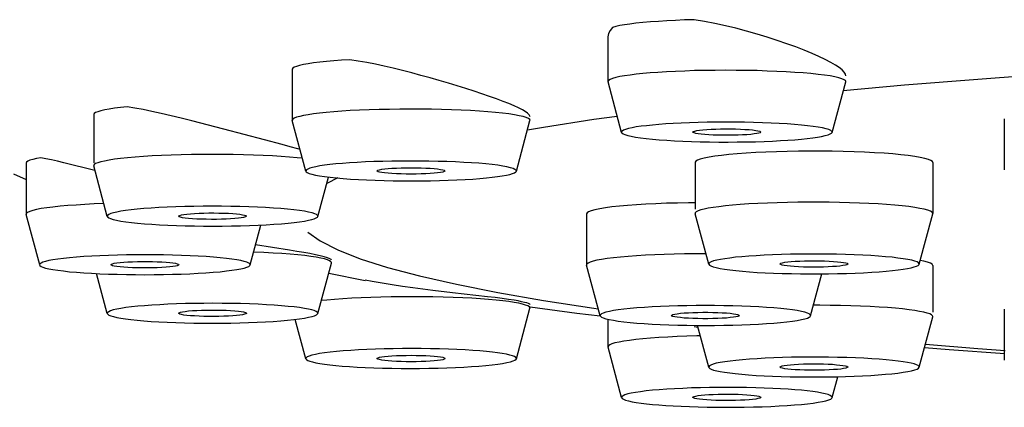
# Model space of a CAD drawing. Extents: x -559 to 8072, y -785 to 867.
# Tile 12 of 27: x 7650.76 to 7665.25, y -281.17 to -275.47. Entities that reach past the tile are written whole.
import ezdxf

# ---------------------------------------------------------------- set-up
doc = ezdxf.new("R2010")
doc.units = 0
doc.header["$LTSCALE"] = 2
doc.header["$MEASUREMENT"] = 0
doc.layers.add('02___PRT_ALL_AXES', color=7, linetype='CONTINUOUS')

msp = doc.modelspace()

# ---------------------------------------------------------------- linework, layer by layer
at = {"layer": '02___PRT_ALL_AXES', "color": 7, "linetype": 'Continuous'}
for p, q in [((7659.42, -275.728), (7659.42, -276.378)), ((7654.772, -276.196), (7654.772, -276.204)), ((7654.772, -276.205), (7654.772, -276.949)), ((7659.42, -276.378), (7659.421, -276.382)), ((7659.621, -277.125), (7659.421, -276.382)), ((7662.72, -277.125), (7662.92, -276.382)), ((7663.786, -276.433), (7662.884, -276.513)), ((7658.104, -276.763), (7658.038, -276.733)), ((7651.85, -276.864), (7651.85, -277.571)), ((7653.766, -277.076), (7653.292, -276.955)), ((7654.772, -276.949), (7654.772, -276.953)), ((7654.972, -277.696), (7654.772, -276.953)), ((7658.071, -277.696), (7658.271, -276.953)), ((7659.21, -276.938), (7658.47, -277.052)), ((7659.557, -276.89), (7659.21, -276.938)), ((7665.254, -276.924), (7665.254, -277.674)), ((7654.363, -277.234), (7653.766, -277.076)), ((7658.47, -277.052), (7658.234, -277.093)), ((7654.625, -277.305), (7654.363, -277.234)), ((7654.921, -277.506), (7654.845, -277.498)), ((7650.853, -277.577), (7650.853, -278.328)), ((7651.868, -277.684), (7651.411, -277.572)), ((7651.85, -277.613), (7651.85, -277.618)), ((7652.05, -278.361), (7651.85, -277.618)), ((7660.702, -277.566), (7660.702, -278.254)), ((7664.202, -277.566), (7664.202, -278.316)), ((7650.667, -277.733), (7650.853, -277.817)), ((7655.149, -278.361), (7655.304, -277.785)), ((7655.443, -277.795), (7655.279, -277.878)), ((7660.702, -278.16), (7660.604, -278.161)), ((7650.853, -278.328), (7650.854, -278.332)), ((7651.054, -279.074), (7650.854, -278.332)), ((7659.103, -278.324), (7659.103, -279.074)), ((7660.702, -278.316), (7660.702, -278.321)), ((7660.902, -279.063), (7660.702, -278.321)), ((7664.001, -279.063), (7664.201, -278.321)), ((7664.201, -278.321), (7664.202, -278.317)), ((7654.153, -279.074), (7654.311, -278.487)), ((7655.001, -278.59), (7655.185, -278.722)), ((7654.731, -278.856), (7654.232, -278.778)), ((7655.185, -278.722), (7655.443, -278.853)), ((7655.323, -278.982), (7655.29, -278.969)), ((7651.053, -279.071), (7651.053, -279.074)), ((7654.153, -279.074), (7654.153, -279.071)), ((7655.149, -279.788), (7655.349, -279.046)), ((7655.349, -279.046), (7655.35, -279.042)), ((7659.103, -279.074), (7659.104, -279.078)), ((7659.304, -279.821), (7659.104, -279.078)), ((7664.068, -279.018), (7664.016, -279.008)), ((7664.202, -279.082), (7664.202, -279.769)), ((7652.05, -279.788), (7651.892, -279.2)), ((7655.309, -279.194), (7655.847, -279.301)), ((7656.646, -279.236), (7657.188, -279.359)), ((7662.403, -279.821), (7662.568, -279.205)), ((7657.188, -279.359), (7657.796, -279.479)), ((7657.796, -279.479), (7658.47, -279.596)), ((7658.097, -279.604), (7658.037, -279.594)), ((7658.071, -280.453), (7658.271, -279.71)), ((7658.271, -279.71), (7658.272, -279.705)), ((7658.274, -279.69), (7658.959, -279.781)), ((7658.47, -279.596), (7659.21, -279.71)), ((7659.21, -279.71), (7659.276, -279.719)), ((7665.254, -279.724), (7665.254, -280.474)), ((7658.959, -279.781), (7659.303, -279.823)), ((7659.303, -279.817), (7659.303, -279.821)), ((7659.42, -279.873), (7659.42, -280.277)), ((7662.403, -279.821), (7662.403, -279.817)), ((7664.001, -280.579), (7664.201, -279.836)), ((7664.068, -279.769), (7664.007, -279.756)), ((7664.201, -279.835), (7664.202, -279.831)), ((7654.972, -280.453), (7654.817, -279.877)), ((7660.686, -279.981), (7660.743, -279.987)), ((7660.902, -280.579), (7660.736, -279.963)), ((7659.621, -281.024), (7659.421, -280.281)), ((7663.884, -280.519), (7663.83, -280.508)), ((7661.02, -280.631), (7661.073, -280.642)), ((7662.72, -281.024), (7662.802, -280.717))]:
    msp.add_line(p, q, dxfattribs=at)
for points in [[(7659.933, -275.511), (7659.831, -275.521), (7659.741, -275.533), (7659.661, -275.544), (7659.592, -275.556), (7659.535, -275.569), (7659.488, -275.582)], [(7660.689, -275.469), (7660.548, -275.473), (7660.413, -275.479), (7660.284, -275.485), (7660.161, -275.493), (7660.044, -275.501), (7659.933, -275.511)], [(7662.823, -276.172), (7662.767, -276.135), (7662.699, -276.096), (7662.619, -276.054), (7662.526, -276.01), (7662.423, -275.965), (7662.309, -275.918), (7662.185, -275.87), (7662.052, -275.822), (7661.912, -275.774), (7661.765, -275.726), (7661.614, -275.68), (7661.46, -275.637), (7661.304, -275.595), (7661.148, -275.558), (7660.993, -275.524), (7660.839, -275.495), (7660.689, -275.469)], [(7659.488, -275.582), (7659.452, -275.626), (7659.429, -275.672), (7659.42, -275.72), (7659.42, -275.728)], [(7655.622, -276.057), (7655.498, -276.065), (7655.382, -276.074), (7655.275, -276.083), (7655.177, -276.093), (7655.087, -276.104), (7655.006, -276.116)], [(7658.038, -276.733), (7657.962, -276.702), (7657.877, -276.669), (7657.781, -276.633), (7657.677, -276.596), (7657.565, -276.558), (7657.448, -276.52), (7657.327, -276.481), (7657.2, -276.442), (7657.07, -276.402), (7656.936, -276.363), (7656.801, -276.324), (7656.665, -276.287), (7656.53, -276.251), (7656.394, -276.216), (7656.26, -276.183), (7656.127, -276.152), (7655.996, -276.124), (7655.868, -276.099), (7655.743, -276.077), (7655.622, -276.057)], [(7655.006, -276.116), (7654.937, -276.129), (7654.88, -276.142), (7654.835, -276.155), (7654.802, -276.168), (7654.781, -276.182), (7654.772, -276.196)], [(7662.92, -276.378), (7662.915, -276.365), (7662.896, -276.351), (7662.864, -276.336), (7662.818, -276.322), (7662.759, -276.309), (7662.689, -276.296), (7662.606, -276.284), (7662.512, -276.272), (7662.408, -276.261), (7662.295, -276.251), (7662.172, -276.243), (7662.042, -276.235), (7661.905, -276.228), (7661.762, -276.223), (7661.614, -276.218), (7661.462, -276.215), (7661.308, -276.214), (7661.153, -276.213), (7660.998, -276.214), (7660.845, -276.215), (7660.695, -276.218), (7660.551, -276.223), (7660.412, -276.229), (7660.28, -276.236), (7660.156, -276.244), (7660.04, -276.252), (7659.933, -276.261)], [(7662.92, -276.296), (7662.915, -276.27), (7662.897, -276.24), (7662.866, -276.207), (7662.823, -276.172)], [(7659.933, -276.261), (7659.835, -276.271), (7659.745, -276.282), (7659.664, -276.293), (7659.594, -276.306), (7659.534, -276.319), (7659.486, -276.333), (7659.451, -276.347), (7659.429, -276.361), (7659.42, -276.376), (7659.42, -276.378)], [(7662.92, -276.382), (7662.92, -276.38), (7662.92, -276.378)], [(7665.573, -276.295), (7664.863, -276.346), (7663.786, -276.433)], [(7651.909, -276.821), (7651.877, -276.835), (7651.857, -276.849), (7651.85, -276.864)], [(7652.342, -276.749), (7652.243, -276.759), (7652.155, -276.771), (7652.078, -276.782), (7652.011, -276.795), (7651.955, -276.807), (7651.909, -276.821)], [(7653.292, -276.955), (7653.137, -276.917), (7652.988, -276.881), (7652.843, -276.847), (7652.706, -276.817), (7652.576, -276.791), (7652.454, -276.768), (7652.342, -276.749)], [(7658.272, -276.949), (7658.267, -276.937), (7658.249, -276.922), (7658.217, -276.908), (7658.172, -276.894), (7658.114, -276.88), (7658.043, -276.867), (7657.961, -276.855), (7657.867, -276.843), (7657.763, -276.833), (7657.65, -276.823), (7657.528, -276.814), (7657.398, -276.806), (7657.261, -276.799), (7657.118, -276.794), (7656.971, -276.789), (7656.82, -276.786), (7656.667, -276.784), (7656.512, -276.784), (7656.357, -276.785), (7656.204, -276.787), (7656.053, -276.79), (7655.905, -276.794), (7655.763, -276.8), (7655.627, -276.806), (7655.5, -276.815), (7655.382, -276.824), (7655.272, -276.834), (7655.173, -276.844), (7655.084, -276.855), (7655.006, -276.866)], [(7658.272, -276.898), (7658.27, -276.888), (7658.259, -276.866), (7658.237, -276.843), (7658.203, -276.818), (7658.159, -276.792), (7658.104, -276.763)], [(7655.006, -276.866), (7654.939, -276.878), (7654.882, -276.891), (7654.836, -276.904), (7654.802, -276.918), (7654.781, -276.932), (7654.772, -276.947), (7654.772, -276.949)], [(7658.271, -276.953), (7658.272, -276.951), (7658.272, -276.949)], [(7662.72, -277.125), (7662.72, -277.123), (7662.715, -277.11), (7662.699, -277.097), (7662.67, -277.084), (7662.63, -277.072), (7662.578, -277.06), (7662.515, -277.048), (7662.442, -277.038), (7662.359, -277.027), (7662.267, -277.018), (7662.166, -277.009), (7662.057, -277.001), (7661.941, -276.994), (7661.82, -276.988), (7661.693, -276.983), (7661.562, -276.98), (7661.428, -276.977), (7661.291, -276.975), (7661.154, -276.975), (7661.017, -276.976), (7660.88, -276.977), (7660.748, -276.98), (7660.621, -276.984), (7660.497, -276.989), (7660.381, -276.995), (7660.272, -277.002), (7660.17, -277.009), (7660.074, -277.018)], [(7660.074, -277.018), (7659.987, -277.027), (7659.908, -277.036), (7659.837, -277.046), (7659.775, -277.057), (7659.722, -277.069), (7659.679, -277.081), (7659.648, -277.094), (7659.628, -277.106), (7659.62, -277.119), (7659.621, -277.125)], [(7660.67, -277.121), (7660.671, -277.119), (7660.679, -277.112), (7660.698, -277.105), (7660.727, -277.099), (7660.767, -277.093), (7660.817, -277.088)], [(7661.524, -277.154), (7661.465, -277.159), (7661.402, -277.163), (7661.335, -277.165), (7661.264, -277.167), (7661.188, -277.168), (7661.114, -277.168), (7661.041, -277.166), (7660.97, -277.164), (7660.904, -277.161), (7660.845, -277.157), (7660.791, -277.152), (7660.747, -277.146), (7660.712, -277.14), (7660.687, -277.133), (7660.673, -277.126), (7660.67, -277.121)], [(7660.817, -277.088), (7660.876, -277.083), (7660.939, -277.079), (7661.005, -277.076), (7661.077, -277.075), (7661.152, -277.074), (7661.226, -277.074), (7661.299, -277.075), (7661.37, -277.078), (7661.436, -277.081), (7661.496, -277.085), (7661.549, -277.09), (7661.594, -277.096), (7661.628, -277.102), (7661.653, -277.109), (7661.667, -277.116), (7661.67, -277.121)], [(7661.67, -277.121), (7661.669, -277.123), (7661.661, -277.13), (7661.642, -277.137), (7661.613, -277.143), (7661.574, -277.149), (7661.524, -277.154)], [(7659.621, -277.125), (7659.625, -277.132), (7659.642, -277.145), (7659.67, -277.158), (7659.71, -277.17), (7659.763, -277.182), (7659.825, -277.194), (7659.898, -277.204), (7659.982, -277.215), (7660.074, -277.224), (7660.174, -277.233), (7660.284, -277.241), (7660.399, -277.248), (7660.52, -277.254), (7660.648, -277.259), (7660.778, -277.262), (7660.912, -277.265), (7661.05, -277.267), (7661.187, -277.267), (7661.323, -277.266), (7661.46, -277.264), (7661.592, -277.262), (7661.72, -277.258), (7661.843, -277.253), (7661.96, -277.247), (7662.069, -277.24), (7662.171, -277.233), (7662.266, -277.224)], [(7662.266, -277.224), (7662.354, -277.215), (7662.433, -277.206), (7662.503, -277.196), (7662.565, -277.185), (7662.619, -277.173), (7662.661, -277.161), (7662.692, -277.148), (7662.712, -277.136), (7662.72, -277.125)], [(7654.887, -277.379), (7654.853, -277.369), (7654.743, -277.338), (7654.625, -277.305)], [(7662.722, -277.403), (7662.555, -277.402), (7662.389, -277.402), (7662.224, -277.403), (7662.059, -277.406), (7661.899, -277.41), (7661.744, -277.416)], [(7664.201, -277.566), (7664.195, -277.553), (7664.174, -277.537), (7664.136, -277.522), (7664.083, -277.507), (7664.016, -277.493), (7663.935, -277.479), (7663.839, -277.466), (7663.732, -277.454), (7663.613, -277.443), (7663.483, -277.433), (7663.345, -277.425), (7663.198, -277.417), (7663.043, -277.411), (7662.884, -277.407), (7662.722, -277.403)], [(7651.073, -277.497), (7651.007, -277.51), (7650.952, -277.523), (7650.909, -277.536), (7650.879, -277.549), (7650.86, -277.563), (7650.853, -277.577)], [(7651.411, -277.572), (7651.315, -277.549), (7651.226, -277.529), (7651.145, -277.512), (7651.073, -277.497)], [(7654.61, -277.479), (7654.48, -277.471), (7654.343, -277.465), (7654.201, -277.459), (7654.054, -277.455), (7653.903, -277.451), (7653.75, -277.45), (7653.596, -277.449), (7653.441, -277.45), (7653.288, -277.452), (7653.137, -277.455), (7652.99, -277.459), (7652.847, -277.465), (7652.71, -277.472), (7652.58, -277.48), (7652.458, -277.488), (7652.346, -277.498), (7652.245, -277.509), (7652.155, -277.521), (7652.076, -277.533), (7652.008, -277.546), (7651.953, -277.559), (7651.909, -277.571)], [(7654.845, -277.498), (7654.732, -277.488), (7654.61, -277.479)], [(7658.071, -277.696), (7658.072, -277.694), (7658.067, -277.681), (7658.051, -277.669), (7658.024, -277.656), (7657.984, -277.644), (7657.932, -277.631), (7657.87, -277.62), (7657.797, -277.609), (7657.714, -277.599), (7657.622, -277.589), (7657.521, -277.58), (7657.412, -277.572), (7657.297, -277.566), (7657.176, -277.56), (7657.049, -277.555), (7656.919, -277.551), (7656.785, -277.548), (7656.649, -277.546), (7656.512, -277.546), (7656.375, -277.547), (7656.238, -277.548), (7656.105, -277.551), (7655.975, -277.555), (7655.848, -277.56), (7655.728, -277.567), (7655.616, -277.573), (7655.511, -277.581), (7655.414, -277.59), (7655.327, -277.599), (7655.249, -277.609), (7655.179, -277.619)], [(7660.835, -277.503), (7660.778, -277.518), (7660.737, -277.533), (7660.712, -277.549), (7660.702, -277.564), (7660.702, -277.566)], [(7661.744, -277.416), (7661.594, -277.423), (7661.454, -277.431), (7661.322, -277.44), (7661.199, -277.451), (7661.089, -277.463), (7660.992, -277.475), (7660.907, -277.489), (7660.835, -277.503)], [(7651.909, -277.571), (7651.878, -277.584), (7651.858, -277.598), (7651.85, -277.612), (7651.85, -277.613)], [(7655.179, -277.619), (7655.119, -277.63), (7655.069, -277.641), (7655.03, -277.652), (7655, -277.665), (7654.98, -277.677), (7654.972, -277.69), (7654.972, -277.696)], [(7654.972, -277.696), (7654.976, -277.703), (7654.992, -277.716), (7655.02, -277.728), (7655.06, -277.74), (7655.112, -277.753), (7655.174, -277.764), (7655.247, -277.775), (7655.33, -277.785), (7655.422, -277.795), (7655.522, -277.804), (7655.631, -277.812), (7655.746, -277.819), (7655.867, -277.824), (7655.995, -277.829), (7656.125, -277.833), (7656.258, -277.836), (7656.395, -277.838), (7656.532, -277.838), (7656.668, -277.837), (7656.805, -277.836), (7656.939, -277.833), (7657.069, -277.829), (7657.196, -277.824), (7657.315, -277.818), (7657.428, -277.811), (7657.533, -277.803), (7657.63, -277.794), (7657.717, -277.785), (7657.795, -277.775), (7657.864, -277.765)], [(7656.022, -277.692), (7656.023, -277.689), (7656.034, -277.682), (7656.056, -277.675), (7656.089, -277.668)], [(7656.955, -277.716), (7656.911, -277.722), (7656.86, -277.727), (7656.803, -277.731), (7656.739, -277.734), (7656.669, -277.737), (7656.596, -277.739), (7656.522, -277.739), (7656.447, -277.739), (7656.374, -277.737), (7656.306, -277.734), (7656.24, -277.731), (7656.182, -277.727), (7656.132, -277.721), (7656.089, -277.716), (7656.056, -277.709), (7656.035, -277.703), (7656.024, -277.695), (7656.022, -277.692)], [(7656.089, -277.668), (7656.133, -277.662), (7656.183, -277.657), (7656.24, -277.653), (7656.305, -277.65), (7656.375, -277.647), (7656.447, -277.645), (7656.521, -277.645), (7656.597, -277.645), (7656.669, -277.647), (7656.738, -277.65), (7656.804, -277.653), (7656.862, -277.657), (7656.912, -277.663), (7656.955, -277.669), (7656.987, -277.675), (7657.009, -277.681), (7657.02, -277.689), (7657.022, -277.692)], [(7657.022, -277.692), (7657.02, -277.696), (7657.01, -277.702), (7656.988, -277.709), (7656.955, -277.716)], [(7657.864, -277.765), (7657.924, -277.754), (7657.974, -277.743), (7658.014, -277.732), (7658.044, -277.719), (7658.064, -277.707), (7658.071, -277.696)], [(7651.72, -278.185), (7651.589, -278.193), (7651.467, -278.202), (7651.354, -278.212), (7651.25, -278.223), (7651.157, -278.234), (7651.076, -278.246), (7651.008, -278.259), (7650.952, -278.273), (7650.908, -278.287), (7650.877, -278.301), (7650.859, -278.314), (7650.853, -278.328)], [(7652, -278.173), (7651.999, -278.173), (7651.857, -278.178), (7651.72, -278.185)], [(7655.149, -278.361), (7655.149, -278.359), (7655.145, -278.346), (7655.13, -278.334), (7655.103, -278.321), (7655.063, -278.309), (7655.013, -278.297), (7654.951, -278.285), (7654.879, -278.275), (7654.796, -278.264), (7654.704, -278.254), (7654.603, -278.246), (7654.495, -278.238), (7654.38, -278.231), (7654.259, -278.225), (7654.132, -278.22), (7654.001, -278.216), (7653.868, -278.213), (7653.732, -278.211), (7653.595, -278.211), (7653.459, -278.212), (7653.322, -278.213), (7653.189, -278.216), (7653.059, -278.22), (7652.931, -278.225), (7652.81, -278.231), (7652.696, -278.238), (7652.588, -278.246), (7652.489, -278.255), (7652.399, -278.265), (7652.319, -278.275), (7652.249, -278.285), (7652.19, -278.296), (7652.141, -278.308), (7652.103, -278.319)], [(7660.604, -278.161), (7660.441, -278.164), (7660.28, -278.168), (7660.126, -278.174), (7659.979, -278.181), (7659.838, -278.19), (7659.707, -278.199), (7659.587, -278.21), (7659.477, -278.222), (7659.381, -278.235), (7659.298, -278.248), (7659.228, -278.263), (7659.174, -278.278), (7659.135, -278.293), (7659.112, -278.308), (7659.103, -278.324)], [(7660.835, -278.254), (7660.785, -278.266), (7660.746, -278.279), (7660.719, -278.293), (7660.704, -278.307), (7660.702, -278.316)], [(7664.202, -278.317), (7664.201, -278.311), (7664.19, -278.297), (7664.165, -278.283), (7664.127, -278.269), (7664.076, -278.255), (7664.012, -278.242), (7663.935, -278.229), (7663.847, -278.217), (7663.748, -278.206), (7663.64, -278.196), (7663.522, -278.186), (7663.395, -278.178), (7663.262, -278.17), (7663.122, -278.164), (7662.977, -278.159), (7662.828, -278.156), (7662.676, -278.153), (7662.522, -278.152), (7662.368, -278.152), (7662.214, -278.153), (7662.061, -278.156), (7661.911, -278.16), (7661.766, -278.165), (7661.626, -278.171), (7661.493, -278.178), (7661.368, -278.186), (7661.253, -278.196), (7661.148, -278.207), (7661.053, -278.218), (7660.969, -278.23), (7660.896, -278.241), (7660.835, -278.254)], [(7652.103, -278.319), (7652.074, -278.331), (7652.056, -278.343), (7652.05, -278.355), (7652.051, -278.361)], [(7652.051, -278.361), (7652.054, -278.368), (7652.07, -278.38), (7652.097, -278.393), (7652.136, -278.405), (7652.187, -278.417), (7652.248, -278.429), (7652.321, -278.44), (7652.404, -278.45), (7652.496, -278.46), (7652.596, -278.468), (7652.705, -278.476), (7652.82, -278.483), (7652.941, -278.489), (7653.068, -278.494), (7653.198, -278.498), (7653.331, -278.501), (7653.468, -278.503), (7653.604, -278.503), (7653.74, -278.503), (7653.877, -278.501), (7654.01, -278.498), (7654.141, -278.494), (7654.268, -278.489), (7654.389, -278.483), (7654.503, -278.476), (7654.612, -278.468), (7654.711, -278.459), (7654.8, -278.449), (7654.88, -278.439), (7654.95, -278.429), (7655.01, -278.418), (7655.058, -278.407), (7655.097, -278.395)], [(7653.1, -278.357), (7653.103, -278.352), (7653.117, -278.345)], [(7654.083, -278.369), (7654.056, -278.376), (7654.022, -278.382), (7653.979, -278.388), (7653.926, -278.393), (7653.865, -278.397), (7653.8, -278.4), (7653.73, -278.403), (7653.655, -278.404), (7653.581, -278.404), (7653.507, -278.403), (7653.434, -278.401), (7653.366, -278.399), (7653.303, -278.395), (7653.246, -278.39), (7653.197, -278.385), (7653.158, -278.379), (7653.128, -278.373), (7653.108, -278.366), (7653.1, -278.359), (7653.1, -278.357)], [(7653.117, -278.345), (7653.143, -278.338), (7653.178, -278.332), (7653.221, -278.326), (7653.273, -278.321), (7653.334, -278.317), (7653.4, -278.314), (7653.47, -278.312), (7653.544, -278.31), (7653.618, -278.31), (7653.692, -278.311), (7653.765, -278.313), (7653.833, -278.315), (7653.896, -278.319), (7653.953, -278.324), (7654.002, -278.329), (7654.041, -278.335), (7654.071, -278.342), (7654.091, -278.348), (7654.099, -278.355), (7654.099, -278.357)], [(7654.099, -278.357), (7654.096, -278.362), (7654.083, -278.369)], [(7655.097, -278.395), (7655.125, -278.383), (7655.143, -278.371), (7655.149, -278.361)], [(7654.942, -278.891), (7654.841, -278.874), (7654.731, -278.856)], [(7655.443, -278.853), (7655.774, -278.983), (7656.175, -279.111), (7656.646, -279.236)], [(7654.153, -279.071), (7654.148, -279.059), (7654.132, -279.046), (7654.105, -279.035), (7654.066, -279.023), (7654.017, -279.011), (7653.957, -278.999), (7653.885, -278.989), (7653.803, -278.978), (7653.712, -278.969), (7653.612, -278.96), (7653.503, -278.952), (7653.388, -278.945), (7653.267, -278.939), (7653.14, -278.934), (7653.01, -278.93), (7652.876, -278.927), (7652.74, -278.925), (7652.604, -278.925), (7652.467, -278.925), (7652.331, -278.927), (7652.198, -278.93), (7652.068, -278.934), (7651.941, -278.939), (7651.82, -278.945), (7651.705, -278.952), (7651.596, -278.96), (7651.495, -278.968), (7651.404, -278.978), (7651.322, -278.989), (7651.25, -278.999), (7651.19, -279.011), (7651.14, -279.022), (7651.101, -279.034), (7651.074, -279.046), (7651.058, -279.058), (7651.053, -279.071)], [(7654.955, -278.937), (7654.854, -278.926), (7654.742, -278.916), (7654.621, -278.907), (7654.491, -278.899), (7654.354, -278.892), (7654.212, -278.887), (7654.203, -278.886)], [(7655.185, -278.939), (7655.115, -278.924), (7655.033, -278.908), (7654.942, -278.891)], [(7655.125, -278.96), (7655.046, -278.948), (7654.955, -278.937)], [(7655.29, -278.999), (7655.247, -278.985), (7655.192, -278.972), (7655.125, -278.96)], [(7655.29, -278.969), (7655.244, -278.954), (7655.185, -278.939)], [(7655.35, -279.042), (7655.35, -279.04), (7655.342, -279.026), (7655.322, -279.012), (7655.29, -278.999)], [(7655.35, -279.006), (7655.343, -278.995), (7655.323, -278.982)], [(7660.547, -278.912), (7660.396, -278.915), (7660.249, -278.919), (7660.107, -278.925), (7659.97, -278.932), (7659.839, -278.94), (7659.717, -278.949), (7659.604, -278.959), (7659.5, -278.969), (7659.407, -278.981), (7659.326, -278.993), (7659.258, -279.006), (7659.202, -279.02), (7659.158, -279.034), (7659.127, -279.047), (7659.109, -279.061), (7659.103, -279.074)], [(7660.861, -278.909), (7660.854, -278.909), (7660.7, -278.91), (7660.547, -278.912)], [(7661.02, -279.004), (7660.975, -279.015), (7660.941, -279.027), (7660.918, -279.039), (7660.905, -279.051), (7660.902, -279.063)], [(7664.001, -279.064), (7664.001, -279.056), (7663.991, -279.043), (7663.969, -279.03), (7663.936, -279.018), (7663.891, -279.005), (7663.834, -278.994), (7663.766, -278.982), (7663.688, -278.972), (7663.601, -278.962), (7663.504, -278.953), (7663.4, -278.944), (7663.288, -278.937), (7663.169, -278.93), (7663.045, -278.925), (7662.917, -278.92), (7662.784, -278.917), (7662.65, -278.915), (7662.513, -278.914), (7662.376, -278.914), (7662.24, -278.915), (7662.105, -278.917), (7661.972, -278.921), (7661.843, -278.925), (7661.72, -278.931), (7661.601, -278.938), (7661.491, -278.945), (7661.389, -278.953), (7661.296, -278.962), (7661.212, -278.972), (7661.138, -278.982), (7661.074, -278.993), (7661.02, -279.004)], [(7651.053, -279.074), (7651.058, -279.083), (7651.074, -279.095), (7651.101, -279.107), (7651.14, -279.119), (7651.189, -279.13), (7651.249, -279.142), (7651.321, -279.153), (7651.403, -279.163), (7651.494, -279.173), (7651.594, -279.182), (7651.703, -279.19), (7651.818, -279.197), (7651.939, -279.203), (7652.066, -279.208), (7652.196, -279.212), (7652.33, -279.214), (7652.466, -279.216), (7652.602, -279.217), (7652.739, -279.216), (7652.875, -279.214), (7653.008, -279.212), (7653.138, -279.208), (7653.265, -279.203), (7653.386, -279.197), (7653.501, -279.19), (7653.61, -279.182), (7653.711, -279.173), (7653.802, -279.163), (7653.884, -279.153), (7653.956, -279.142), (7654.016, -279.131), (7654.066, -279.119), (7654.105, -279.107), (7654.132, -279.095), (7654.148, -279.083), (7654.153, -279.074)], [(7652.103, -279.071), (7652.11, -279.063), (7652.126, -279.057), (7652.153, -279.05), (7652.19, -279.044), (7652.237, -279.039), (7652.291, -279.034), (7652.353, -279.03), (7652.421, -279.027), (7652.492, -279.025), (7652.565, -279.024), (7652.641, -279.024), (7652.714, -279.025), (7652.785, -279.027), (7652.853, -279.03), (7652.915, -279.034), (7652.969, -279.039), (7653.016, -279.044), (7653.054, -279.05), (7653.08, -279.057), (7653.096, -279.063), (7653.103, -279.071)], [(7653.103, -279.071), (7653.096, -279.078), (7653.08, -279.085), (7653.054, -279.091), (7653.016, -279.097), (7652.969, -279.103), (7652.915, -279.108), (7652.853, -279.111), (7652.785, -279.115), (7652.714, -279.117), (7652.641, -279.118), (7652.565, -279.118), (7652.492, -279.117), (7652.421, -279.115), (7652.353, -279.111), (7652.291, -279.108), (7652.237, -279.103), (7652.19, -279.097), (7652.153, -279.091), (7652.126, -279.085), (7652.11, -279.078), (7652.103, -279.071)], [(7660.902, -279.063), (7660.912, -279.077), (7660.934, -279.089), (7660.968, -279.102), (7661.013, -279.114), (7661.069, -279.126), (7661.137, -279.137), (7661.215, -279.148), (7661.302, -279.158), (7661.399, -279.167), (7661.504, -279.175), (7661.615, -279.183), (7661.734, -279.189), (7661.858, -279.195), (7661.986, -279.199), (7662.119, -279.202), (7662.254, -279.205), (7662.39, -279.206), (7662.527, -279.206), (7662.664, -279.205), (7662.798, -279.202), (7662.932, -279.199), (7663.06, -279.194), (7663.183, -279.189), (7663.302, -279.182), (7663.412, -279.174), (7663.514, -279.166), (7663.607, -279.157), (7663.691, -279.147), (7663.765, -279.137), (7663.829, -279.127), (7663.884, -279.116)], [(7661.952, -279.06), (7661.954, -279.056), (7661.966, -279.049), (7661.99, -279.042)], [(7662.914, -279.078), (7662.878, -279.084), (7662.835, -279.09), (7662.785, -279.095), (7662.726, -279.099), (7662.659, -279.103), (7662.59, -279.105), (7662.517, -279.106), (7662.442, -279.107), (7662.368, -279.106), (7662.296, -279.105), (7662.226, -279.102), (7662.162, -279.098), (7662.105, -279.094), (7662.055, -279.088), (7662.014, -279.083), (7661.983, -279.076), (7661.962, -279.069), (7661.952, -279.062), (7661.952, -279.06)], [(7661.99, -279.042), (7662.025, -279.035), (7662.068, -279.03), (7662.118, -279.025), (7662.177, -279.02), (7662.244, -279.017), (7662.313, -279.014), (7662.386, -279.013), (7662.461, -279.013), (7662.535, -279.013), (7662.607, -279.015), (7662.677, -279.018), (7662.741, -279.021), (7662.798, -279.026), (7662.848, -279.031), (7662.889, -279.037), (7662.92, -279.043), (7662.941, -279.05), (7662.951, -279.057), (7662.952, -279.06)], [(7662.952, -279.06), (7662.949, -279.064), (7662.937, -279.071), (7662.914, -279.078)], [(7663.884, -279.116), (7663.928, -279.104), (7663.962, -279.093), (7663.986, -279.081), (7663.999, -279.068), (7664.001, -279.064)], [(7664.201, -279.082), (7664.201, -279.08), (7664.192, -279.064), (7664.166, -279.049), (7664.125, -279.033), (7664.068, -279.018)], [(7656.545, -279.411), (7656.395, -279.39), (7656.245, -279.368), (7656.096, -279.344), (7655.949, -279.319), (7655.847, -279.3)], [(7657.13, -279.483), (7656.843, -279.449), (7656.695, -279.431), (7656.545, -279.411)], [(7656.534, -279.541), (7656.379, -279.542), (7656.226, -279.544), (7656.075, -279.547), (7655.927, -279.551), (7655.785, -279.557), (7655.648, -279.563), (7655.518, -279.571), (7655.395, -279.58), (7655.282, -279.59), (7655.2, -279.598)], [(7657.14, -279.552), (7656.993, -279.547), (7656.842, -279.544), (7656.688, -279.542), (7656.534, -279.541)], [(7658.037, -279.594), (7657.955, -279.581), (7657.862, -279.568), (7657.759, -279.555), (7657.647, -279.541), (7657.13, -279.483)], [(7658.037, -279.624), (7657.96, -279.612), (7657.871, -279.601), (7657.773, -279.59), (7657.663, -279.581), (7657.545, -279.572), (7657.417, -279.564), (7657.282, -279.558), (7657.14, -279.552)], [(7654.951, -279.713), (7654.881, -279.702), (7654.801, -279.692), (7654.712, -279.683), (7654.613, -279.674), (7654.505, -279.666), (7654.391, -279.659), (7654.27, -279.653), (7654.143, -279.647), (7654.012, -279.643), (7653.879, -279.641), (7653.742, -279.639), (7653.605, -279.638), (7653.469, -279.639), (7653.332, -279.64), (7653.199, -279.643), (7653.069, -279.647), (7652.942, -279.652), (7652.821, -279.658), (7652.706, -279.665), (7652.597, -279.673), (7652.497, -279.682), (7652.405, -279.691), (7652.322, -279.702), (7652.249, -279.713), (7652.188, -279.724), (7652.137, -279.736), (7652.097, -279.748), (7652.07, -279.761), (7652.054, -279.773), (7652.05, -279.786), (7652.05, -279.788)], [(7655.097, -279.746), (7655.059, -279.735), (7655.01, -279.724), (7654.951, -279.713)], [(7658.272, -279.705), (7658.272, -279.703), (7658.263, -279.689), (7658.242, -279.676), (7658.208, -279.663), (7658.162, -279.649), (7658.105, -279.636), (7658.037, -279.624)], [(7658.272, -279.655), (7658.267, -279.649), (7658.251, -279.641), (7658.226, -279.633), (7658.192, -279.624), (7658.149, -279.614), (7658.097, -279.604)], [(7662.403, -279.817), (7662.398, -279.805), (7662.382, -279.793), (7662.355, -279.781), (7662.316, -279.769), (7662.267, -279.757), (7662.207, -279.746), (7662.135, -279.735), (7662.053, -279.725), (7661.962, -279.715), (7661.862, -279.706), (7661.753, -279.698), (7661.638, -279.691), (7661.517, -279.685), (7661.39, -279.68), (7661.26, -279.676), (7661.126, -279.674), (7660.99, -279.672), (7660.854, -279.671), (7660.717, -279.672), (7660.581, -279.673), (7660.448, -279.676), (7660.318, -279.68), (7660.191, -279.685), (7660.07, -279.691), (7659.955, -279.698), (7659.846, -279.706), (7659.745, -279.715), (7659.654, -279.725), (7659.572, -279.735), (7659.5, -279.746), (7659.44, -279.757), (7659.39, -279.769), (7659.351, -279.781), (7659.324, -279.793), (7659.308, -279.805), (7659.303, -279.817)], [(7663.851, -279.732), (7663.757, -279.721), (7663.651, -279.711), (7663.536, -279.702), (7663.411, -279.694), (7663.278, -279.686), (7663.139, -279.68), (7662.994, -279.675), (7662.844, -279.671), (7662.692, -279.668), (7662.538, -279.667), (7662.444, -279.667)], [(7652.05, -279.788), (7652.056, -279.798), (7652.074, -279.81), (7652.103, -279.822)], [(7652.103, -279.822), (7652.141, -279.834), (7652.189, -279.845), (7652.248, -279.856)], [(7652.248, -279.856), (7652.318, -279.866), (7652.398, -279.877), (7652.488, -279.886), (7652.586, -279.895), (7652.694, -279.903), (7652.809, -279.91), (7652.93, -279.916), (7653.057, -279.921), (7653.187, -279.925), (7653.321, -279.928), (7653.457, -279.93), (7653.594, -279.93), (7653.731, -279.93), (7653.867, -279.928), (7654, -279.925), (7654.13, -279.922), (7654.257, -279.917), (7654.378, -279.911), (7654.493, -279.904), (7654.602, -279.896), (7654.703, -279.887), (7654.794, -279.877), (7654.878, -279.867), (7654.95, -279.856), (7655.012, -279.844), (7655.063, -279.832), (7655.102, -279.82), (7655.129, -279.808), (7655.145, -279.795), (7655.149, -279.788)], [(7653.1, -279.784), (7653.1, -279.782), (7653.108, -279.776), (7653.128, -279.769), (7653.158, -279.762), (7653.197, -279.756), (7653.246, -279.751), (7653.303, -279.746), (7653.366, -279.743), (7653.434, -279.74), (7653.507, -279.738), (7653.581, -279.737), (7653.655, -279.737), (7653.73, -279.739), (7653.8, -279.741), (7653.865, -279.744), (7653.926, -279.749), (7653.979, -279.754), (7654.022, -279.759), (7654.056, -279.765), (7654.083, -279.772)], [(7653.117, -279.796), (7653.103, -279.789), (7653.1, -279.784)], [(7654.099, -279.785), (7654.099, -279.786), (7654.091, -279.793), (7654.071, -279.8), (7654.041, -279.806), (7654.002, -279.812), (7653.953, -279.818), (7653.896, -279.822), (7653.833, -279.826), (7653.765, -279.829), (7653.692, -279.831), (7653.618, -279.831), (7653.544, -279.831), (7653.47, -279.83), (7653.4, -279.827), (7653.334, -279.824), (7653.273, -279.82), (7653.221, -279.815), (7653.178, -279.81), (7653.143, -279.803), (7653.117, -279.796)], [(7654.083, -279.772), (7654.096, -279.779), (7654.099, -279.785)], [(7655.149, -279.788), (7655.15, -279.783), (7655.143, -279.771), (7655.126, -279.758), (7655.097, -279.746)], [(7659.303, -279.821), (7659.308, -279.829), (7659.324, -279.841), (7659.351, -279.853), (7659.39, -279.865), (7659.439, -279.877), (7659.499, -279.888), (7659.571, -279.899), (7659.653, -279.91), (7659.744, -279.919), (7659.844, -279.928), (7659.953, -279.936), (7660.068, -279.943), (7660.189, -279.949), (7660.316, -279.954), (7660.446, -279.958), (7660.58, -279.961), (7660.716, -279.963), (7660.852, -279.963), (7660.989, -279.963), (7661.125, -279.961), (7661.258, -279.958), (7661.388, -279.954), (7661.515, -279.949), (7661.636, -279.943), (7661.751, -279.936), (7661.86, -279.928), (7661.961, -279.92), (7662.052, -279.91), (7662.134, -279.899), (7662.206, -279.889), (7662.266, -279.877), (7662.316, -279.866), (7662.355, -279.854), (7662.382, -279.842), (7662.398, -279.83), (7662.403, -279.821)], [(7660.353, -279.817), (7660.36, -279.81), (7660.376, -279.803), (7660.403, -279.797), (7660.44, -279.791), (7660.487, -279.785), (7660.541, -279.78), (7660.603, -279.777), (7660.671, -279.773), (7660.742, -279.771), (7660.815, -279.77), (7660.891, -279.77), (7660.964, -279.771), (7661.035, -279.773), (7661.103, -279.777), (7661.165, -279.78), (7661.219, -279.785), (7661.266, -279.791), (7661.304, -279.797), (7661.33, -279.803), (7661.346, -279.81), (7661.353, -279.817)], [(7661.353, -279.817), (7661.346, -279.825), (7661.33, -279.831), (7661.304, -279.838), (7661.266, -279.844), (7661.219, -279.849), (7661.165, -279.854), (7661.103, -279.858), (7661.035, -279.861), (7660.964, -279.863), (7660.891, -279.864), (7660.815, -279.864), (7660.742, -279.863), (7660.671, -279.861), (7660.603, -279.858), (7660.541, -279.854), (7660.487, -279.849), (7660.44, -279.844), (7660.403, -279.838), (7660.376, -279.831), (7660.36, -279.825), (7660.353, -279.817)], [(7664.007, -279.756), (7663.935, -279.744), (7663.851, -279.732)], [(7664.202, -279.831), (7664.199, -279.823), (7664.184, -279.809), (7664.157, -279.795), (7664.118, -279.782), (7664.068, -279.769)], [(7660.438, -280.127), (7660.3, -280.134), (7660.17, -280.142), (7660.047, -280.151), (7659.933, -280.161), (7659.829, -280.171), (7659.735, -280.183), (7659.653, -280.195), (7659.582, -280.208), (7659.523, -280.221), (7659.477, -280.235), (7659.445, -280.25), (7659.426, -280.264), (7659.42, -280.277)], [(7660.778, -280.117), (7660.729, -280.118), (7660.581, -280.122), (7660.438, -280.127)], [(7657.864, -280.376), (7657.795, -280.366), (7657.718, -280.356), (7657.631, -280.347), (7657.535, -280.339), (7657.429, -280.331), (7657.317, -280.324), (7657.197, -280.318), (7657.071, -280.313), (7656.941, -280.309), (7656.807, -280.306), (7656.67, -280.304), (7656.533, -280.303), (7656.397, -280.304), (7656.26, -280.305), (7656.126, -280.308), (7655.996, -280.312), (7655.868, -280.317), (7655.747, -280.323), (7655.632, -280.33), (7655.523, -280.338), (7655.423, -280.346), (7655.331, -280.356), (7655.248, -280.366), (7655.175, -280.377), (7655.112, -280.389), (7655.06, -280.401), (7655.02, -280.413), (7654.993, -280.426), (7654.977, -280.439), (7654.972, -280.451), (7654.972, -280.453)], [(7659.42, -280.277), (7659.42, -280.279), (7659.421, -280.282)], [(7664.079, -280.289), (7664.441, -280.317), (7665.262, -280.375)], [(7664.092, -280.24), (7664.863, -280.302), (7665.265, -280.331)], [(7654.972, -280.453), (7654.98, -280.464), (7654.999, -280.477), (7655.029, -280.489), (7655.069, -280.5), (7655.119, -280.512), (7655.179, -280.522)], [(7655.179, -280.522), (7655.248, -280.533), (7655.326, -280.542), (7655.413, -280.551), (7655.509, -280.56), (7655.615, -280.568), (7655.727, -280.575), (7655.846, -280.581), (7655.973, -280.586), (7656.103, -280.59), (7656.236, -280.593), (7656.373, -280.595), (7656.51, -280.595), (7656.647, -280.595), (7656.784, -280.593), (7656.918, -280.591), (7657.048, -280.587), (7657.175, -280.582), (7657.296, -280.576), (7657.411, -280.569), (7657.52, -280.561), (7657.621, -280.552), (7657.713, -280.543), (7657.796, -280.532), (7657.869, -280.522), (7657.931, -280.51), (7657.983, -280.498), (7658.023, -280.486), (7658.051, -280.473), (7658.067, -280.46), (7658.071, -280.453)], [(7656.022, -280.449), (7656.024, -280.446), (7656.035, -280.439), (7656.056, -280.432), (7656.089, -280.426), (7656.132, -280.42), (7656.182, -280.415), (7656.24, -280.41), (7656.306, -280.407), (7656.374, -280.404), (7656.447, -280.403), (7656.522, -280.402), (7656.596, -280.403), (7656.669, -280.404), (7656.739, -280.407), (7656.803, -280.41), (7656.86, -280.415), (7656.911, -280.42), (7656.955, -280.426)], [(7656.089, -280.473), (7656.056, -280.466), (7656.034, -280.46), (7656.023, -280.453), (7656.022, -280.449)], [(7657.022, -280.449), (7657.02, -280.453), (7657.009, -280.46), (7656.987, -280.467), (7656.955, -280.473), (7656.912, -280.479), (7656.862, -280.484), (7656.804, -280.488), (7656.738, -280.492), (7656.669, -280.494), (7656.597, -280.496), (7656.521, -280.496), (7656.447, -280.496), (7656.375, -280.494), (7656.305, -280.492), (7656.24, -280.488), (7656.183, -280.484), (7656.133, -280.479), (7656.089, -280.473)], [(7656.955, -280.426), (7656.988, -280.432), (7657.01, -280.439), (7657.02, -280.446), (7657.022, -280.449)], [(7658.071, -280.453), (7658.071, -280.447), (7658.064, -280.435), (7658.044, -280.422), (7658.015, -280.41), (7657.975, -280.398), (7657.925, -280.387), (7657.864, -280.376)], [(7663.83, -280.508), (7663.766, -280.497), (7663.693, -280.487), (7663.609, -280.478), (7663.515, -280.469), (7663.413, -280.46), (7663.303, -280.453), (7663.185, -280.446), (7663.062, -280.441), (7662.934, -280.436), (7662.8, -280.433), (7662.665, -280.43), (7662.529, -280.429), (7662.391, -280.429), (7662.255, -280.43), (7662.12, -280.432), (7661.987, -280.435), (7661.859, -280.44), (7661.735, -280.445), (7661.616, -280.452), (7661.505, -280.459), (7661.4, -280.468), (7661.303, -280.477), (7661.216, -280.487), (7661.138, -280.497), (7661.07, -280.509), (7661.013, -280.52), (7660.968, -280.533), (7660.934, -280.545), (7660.912, -280.558), (7660.902, -280.57), (7660.902, -280.579)], [(7660.902, -280.579), (7660.904, -280.583), (7660.917, -280.596), (7660.94, -280.608), (7660.974, -280.619), (7661.02, -280.631)], [(7661.073, -280.642), (7661.137, -280.652), (7661.211, -280.662), (7661.294, -280.672), (7661.388, -280.681), (7661.49, -280.689), (7661.6, -280.697), (7661.718, -280.704), (7661.841, -280.709), (7661.97, -280.714), (7662.103, -280.717), (7662.238, -280.72), (7662.374, -280.721), (7662.512, -280.721), (7662.648, -280.72), (7662.783, -280.718), (7662.916, -280.714), (7663.044, -280.71), (7663.168, -280.704), (7663.287, -280.698), (7663.399, -280.691), (7663.503, -280.682), (7663.6, -280.673), (7663.687, -280.663), (7663.765, -280.652), (7663.833, -280.641), (7663.89, -280.629), (7663.935, -280.617), (7663.969, -280.605), (7663.991, -280.592), (7664.001, -280.578)], [(7661.952, -280.575), (7661.952, -280.572), (7661.962, -280.565), (7661.983, -280.558), (7662.014, -280.552), (7662.055, -280.546), (7662.105, -280.541), (7662.162, -280.536), (7662.226, -280.533), (7662.296, -280.53), (7662.368, -280.528), (7662.442, -280.528), (7662.517, -280.528), (7662.59, -280.53), (7662.659, -280.532), (7662.726, -280.535), (7662.785, -280.54), (7662.835, -280.545), (7662.878, -280.55), (7662.914, -280.557)], [(7661.99, -280.593), (7661.966, -280.586), (7661.954, -280.579), (7661.952, -280.575)], [(7662.952, -280.575), (7662.951, -280.578), (7662.941, -280.584), (7662.92, -280.591), (7662.889, -280.598), (7662.848, -280.604), (7662.798, -280.609), (7662.741, -280.613), (7662.677, -280.617), (7662.607, -280.62), (7662.535, -280.621), (7662.461, -280.622), (7662.386, -280.622), (7662.313, -280.62), (7662.244, -280.618), (7662.177, -280.614), (7662.118, -280.61), (7662.068, -280.605), (7662.025, -280.599), (7661.99, -280.593)], [(7662.914, -280.557), (7662.937, -280.564), (7662.949, -280.571), (7662.952, -280.575)], [(7664.001, -280.578), (7663.999, -280.567), (7663.986, -280.554), (7663.963, -280.542), (7663.929, -280.53), (7663.884, -280.519)], [(7662.266, -280.917), (7662.172, -280.909), (7662.07, -280.901), (7661.961, -280.895), (7661.845, -280.889), (7661.721, -280.884), (7661.594, -280.88), (7661.461, -280.877), (7661.325, -280.875), (7661.189, -280.874), (7661.052, -280.875), (7660.914, -280.876), (7660.78, -280.879), (7660.649, -280.883), (7660.522, -280.888), (7660.4, -280.894), (7660.285, -280.9), (7660.175, -280.908), (7660.075, -280.917), (7659.982, -280.926), (7659.899, -280.937), (7659.826, -280.948), (7659.763, -280.959), (7659.711, -280.971), (7659.67, -280.983), (7659.642, -280.996), (7659.625, -281.009), (7659.62, -281.022), (7659.621, -281.024)], [(7659.621, -281.024), (7659.628, -281.035), (7659.648, -281.048), (7659.679, -281.06), (7659.721, -281.072), (7659.774, -281.084), (7659.836, -281.095), (7659.906, -281.105), (7659.986, -281.115), (7660.074, -281.124)], [(7660.074, -281.124), (7660.169, -281.132), (7660.27, -281.139), (7660.379, -281.146), (7660.495, -281.152), (7660.619, -281.157), (7660.747, -281.161), (7660.879, -281.164), (7661.015, -281.166), (7661.152, -281.166), (7661.289, -281.166), (7661.426, -281.164), (7661.56, -281.162), (7661.691, -281.158), (7661.819, -281.153), (7661.94, -281.147), (7662.056, -281.14), (7662.165, -281.132), (7662.266, -281.124), (7662.358, -281.114), (7662.441, -281.104), (7662.515, -281.093), (7662.577, -281.082), (7662.629, -281.07), (7662.67, -281.057), (7662.698, -281.045), (7662.715, -281.032), (7662.72, -281.024)], [(7660.67, -281.02), (7660.673, -281.015), (7660.687, -281.008), (7660.712, -281.001), (7660.747, -280.995), (7660.791, -280.99), (7660.845, -280.985), (7660.904, -280.98), (7660.97, -280.977), (7661.041, -280.975), (7661.114, -280.974), (7661.188, -280.973), (7661.264, -280.974), (7661.335, -280.976), (7661.402, -280.979), (7661.465, -280.982), (7661.524, -280.987)], [(7660.817, -281.054), (7660.767, -281.048), (7660.727, -281.042), (7660.698, -281.036), (7660.679, -281.029), (7660.671, -281.022), (7660.67, -281.02)], [(7661.67, -281.02), (7661.667, -281.026), (7661.653, -281.032), (7661.628, -281.039), (7661.594, -281.045), (7661.549, -281.051), (7661.496, -281.056), (7661.436, -281.06), (7661.37, -281.063), (7661.299, -281.066), (7661.226, -281.067), (7661.152, -281.067), (7661.077, -281.067), (7661.005, -281.065), (7660.939, -281.062), (7660.876, -281.058), (7660.817, -281.054)], [(7661.524, -280.987), (7661.574, -280.993), (7661.613, -280.999), (7661.642, -281.005), (7661.661, -281.012), (7661.669, -281.019), (7661.67, -281.02)], [(7662.72, -281.024), (7662.72, -281.019), (7662.712, -281.006), (7662.692, -280.993), (7662.661, -280.981), (7662.619, -280.969), (7662.566, -280.957), (7662.504, -280.946), (7662.434, -280.936), (7662.354, -280.926), (7662.266, -280.917)]]:
    msp.add_lwpolyline(points, dxfattribs=at)

doc.saveas('drawing.dxf')
